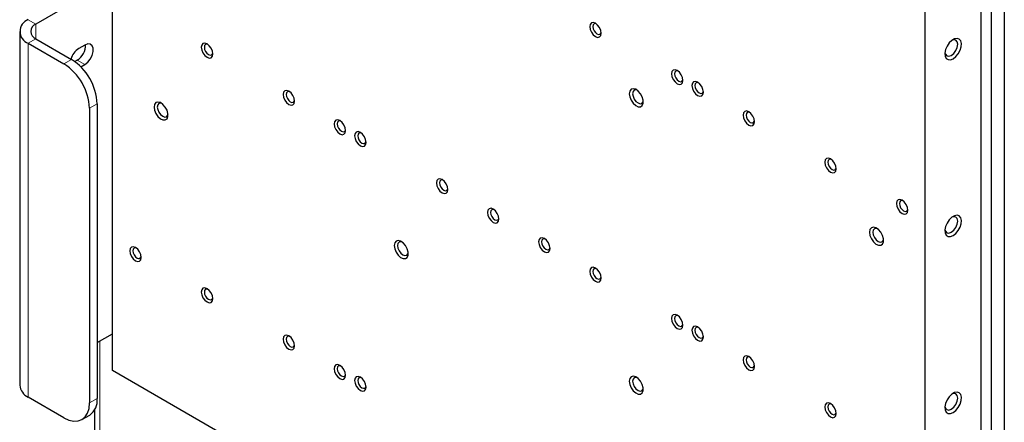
# Paper-space layout 'Blatt2' of a CAD drawing. Header units: millimetres. Extents: x 5 to 418, y 2 to 292.
# Tile 68 of 81: x 235 to 290, y 140 to 163. Entities that reach past the tile are written whole.
import ezdxf

# ---------------------------------------------------------------- set-up
doc = ezdxf.new("R2010")
doc.units = ezdxf.units.MM

psp = doc.layouts.new('Blatt2')

# ---------------------------------------------------------------- linework, layer by layer
at = {"color": 7, "linetype": 'Continuous', "lineweight": 25}
for p, q in [((240.487, 143.231), (240.487, 238.766)), ((289.136, 118.739), (289.136, 214.274)), ((289.844, 214.682), (289.844, 119.147)), ((288.571, 139.747), (288.571, 192.939)), ((285.459, 138.907), (285.459, 190.676)), ((240.487, 164.869), (236.245, 162.42)), ((235.352, 162.012), (235.352, 142.415)), ((235.821, 161.359), (237.8, 160.216)), ((236.245, 161.603), (238.225, 160.461)), ((238.96, 161.26), (238.621, 161.064)), ((238.536, 160.427), (238.398, 160.348)), ((238.737, 160.054), (238.96, 160.182)), ((239.215, 157.766), (239.215, 141.435)), ((239.639, 158.011), (239.639, 141.68)), ((239.639, 144.782), (240.487, 145.272)), ((275.984, 122.739), (240.487, 143.231)), ((237.8, 140.619), (235.821, 141.762)), ((238.8, 140.52), (239.225, 140.765)), ((239.487, 141.032), (239.487, 111.034))]:
    psp.add_line(p, q, dxfattribs=at)
at = {"color": 7, "linetype": 'Continuous', "lineweight": 18}
for p, q in [((236.245, 162.42), (235.821, 162.665)), ((236.245, 161.603), (236.245, 162.42)), ((236.245, 161.603), (235.821, 161.359)), ((235.821, 141.762), (235.821, 161.359)), ((237.8, 160.216), (238.225, 160.461)), ((238.536, 160.427), (238.96, 160.182)), ((239.639, 158.011), (239.215, 157.766)), ((239.78, 110.626), (239.78, 144.864)), ((239.215, 141.435), (239.639, 141.68))]:
    psp.add_line(p, q, dxfattribs=at)
at = {"color": 7, "linetype": 'Continuous', "lineweight": 25, "flags": 128}
for points in [[(266.898, 162.279), (266.922, 162.124), (266.991, 161.965), (267.094, 161.826), (267.216, 161.728), (267.338, 161.686), (267.441, 161.706), (267.51, 161.785), (267.534, 161.912), (267.51, 162.066), (267.441, 162.225), (267.338, 162.365), (267.216, 162.463), (267.094, 162.505), (266.991, 162.485), (266.922, 162.406), (266.898, 162.279)], [(267.262, 162.433), (267.212, 162.445), (267.136, 162.43), (267.085, 162.372), (267.068, 162.279)], [(267.068, 162.279), (267.085, 162.166), (267.136, 162.049), (267.212, 161.947), (267.301, 161.875), (267.39, 161.844), (267.466, 161.859), (267.517, 161.917), (267.531, 161.966)], [(238.96, 160.182), (239.12, 160.307), (239.26, 160.482), (239.364, 160.685), (239.42, 160.893), (239.42, 161.08), (239.364, 161.224), (239.26, 161.307), (239.12, 161.32), (238.96, 161.26)], [(245.402, 161.134), (245.426, 160.979), (245.495, 160.82), (245.598, 160.681), (245.72, 160.583), (245.842, 160.54), (245.945, 160.56), (246.014, 160.64), (246.038, 160.767), (246.014, 160.921), (245.945, 161.08), (245.842, 161.219), (245.72, 161.318), (245.598, 161.36), (245.495, 161.34), (245.426, 161.261), (245.402, 161.134)], [(245.766, 161.287), (245.716, 161.3), (245.64, 161.285), (245.589, 161.227), (245.572, 161.134)], [(287.015, 160.505), (287.164, 160.62), (287.297, 160.78), (287.4, 160.967), (287.461, 161.162), (287.473, 161.344), (287.436, 161.492), (287.353, 161.59), (287.234, 161.629), (287.091, 161.603), (286.939, 161.515), (286.796, 161.376), (286.677, 161.2), (286.594, 161.006), (286.557, 160.815), (286.57, 160.648), (286.63, 160.523), (286.733, 160.454), (286.866, 160.447), (287.015, 160.505)], [(286.909, 160.688), (287.044, 160.798), (287.159, 160.952), (287.236, 161.129), (287.263, 161.301), (287.236, 161.441), (287.159, 161.53), (287.044, 161.552), (286.959, 161.529)], [(245.572, 161.134), (245.589, 161.021), (245.64, 160.904), (245.716, 160.802), (245.805, 160.73), (245.894, 160.699), (245.97, 160.713), (246.021, 160.772), (246.035, 160.821)], [(286.559, 160.837), (286.582, 160.752), (286.659, 160.664), (286.774, 160.641), (286.909, 160.688)], [(271.423, 159.667), (271.448, 159.512), (271.517, 159.353), (271.62, 159.214), (271.742, 159.115), (271.863, 159.073), (271.967, 159.093), (272.036, 159.173), (272.06, 159.299), (272.036, 159.454), (271.967, 159.613), (271.863, 159.752), (271.742, 159.85), (271.62, 159.893), (271.517, 159.873), (271.448, 159.793), (271.423, 159.667)], [(271.787, 159.82), (271.737, 159.832), (271.661, 159.818), (271.611, 159.759), (271.593, 159.667)], [(271.593, 159.667), (271.611, 159.553), (271.661, 159.437), (271.737, 159.334), (271.826, 159.262), (271.916, 159.231), (271.991, 159.246), (272.042, 159.304), (272.057, 159.354)], [(272.555, 159.013), (272.579, 158.859), (272.648, 158.7), (272.751, 158.561), (272.873, 158.462), (272.995, 158.42), (273.098, 158.44), (273.167, 158.519), (273.191, 158.646), (273.167, 158.801), (273.098, 158.96), (272.995, 159.099), (272.873, 159.197), (272.751, 159.24), (272.648, 159.219), (272.579, 159.14), (272.555, 159.013)], [(272.919, 159.167), (272.869, 159.179), (272.793, 159.165), (272.742, 159.106), (272.724, 159.013)], [(249.927, 158.521), (249.952, 158.367), (250.021, 158.208), (250.124, 158.069), (250.246, 157.97), (250.367, 157.928), (250.471, 157.948), (250.54, 158.027), (250.564, 158.154), (250.54, 158.309), (250.471, 158.468), (250.367, 158.607), (250.246, 158.705), (250.124, 158.747), (250.021, 158.727), (249.952, 158.648), (249.927, 158.521)], [(250.291, 158.675), (250.241, 158.687), (250.165, 158.672), (250.115, 158.614), (250.097, 158.521)], [(269.09, 158.564), (269.116, 158.387), (269.191, 158.203), (269.306, 158.038), (269.443, 157.913), (269.585, 157.846), (269.713, 157.846), (269.81, 157.912), (269.861, 158.036), (269.861, 158.201), (269.81, 158.385), (269.713, 158.563), (269.585, 158.71), (269.443, 158.807), (269.306, 158.842), (269.191, 158.808), (269.116, 158.711), (269.09, 158.564)], [(269.528, 158.757), (269.457, 158.775), (269.361, 158.756), (269.296, 158.682), (269.274, 158.564)], [(272.724, 159.013), (272.742, 158.9), (272.793, 158.783), (272.869, 158.681), (272.958, 158.609), (273.047, 158.578), (273.123, 158.593), (273.173, 158.651), (273.188, 158.701)], [(242.786, 157.827), (242.812, 157.649), (242.887, 157.466), (243.001, 157.3), (243.139, 157.176), (243.281, 157.109), (243.409, 157.108), (243.505, 157.175), (243.557, 157.299), (243.557, 157.464), (243.505, 157.648), (243.409, 157.825), (243.281, 157.973), (243.139, 158.07), (243.001, 158.104), (242.887, 158.071), (242.812, 157.974), (242.786, 157.827)], [(243.224, 158.019), (243.153, 158.038), (243.056, 158.019), (242.992, 157.945), (242.969, 157.827)], [(250.097, 158.521), (250.115, 158.408), (250.165, 158.291), (250.241, 158.189), (250.33, 158.117), (250.42, 158.086), (250.495, 158.101), (250.546, 158.159), (250.56, 158.209)], [(269.274, 158.564), (269.296, 158.42), (269.361, 158.271), (269.457, 158.141), (269.571, 158.05), (269.684, 158.01), (269.781, 158.029), (269.845, 158.103), (269.865, 158.173)], [(242.969, 157.827), (242.992, 157.682), (243.056, 157.534), (243.153, 157.404), (243.266, 157.312), (243.38, 157.273), (243.476, 157.291), (243.541, 157.366), (243.56, 157.436)], [(275.383, 157.381), (275.407, 157.226), (275.476, 157.067), (275.58, 156.928), (275.701, 156.829), (275.823, 156.787), (275.926, 156.807), (275.995, 156.887), (276.02, 157.013), (275.995, 157.168), (275.926, 157.327), (275.823, 157.466), (275.701, 157.564), (275.58, 157.607), (275.476, 157.587), (275.407, 157.507), (275.383, 157.381)], [(275.747, 157.534), (275.697, 157.546), (275.621, 157.532), (275.571, 157.473), (275.553, 157.381)], [(252.756, 156.889), (252.78, 156.734), (252.849, 156.575), (252.952, 156.436), (253.074, 156.337), (253.196, 156.295), (253.299, 156.315), (253.368, 156.395), (253.392, 156.521), (253.368, 156.676), (253.299, 156.835), (253.196, 156.974), (253.074, 157.072), (252.952, 157.115), (252.849, 157.095), (252.78, 157.015), (252.756, 156.889)], [(253.12, 157.042), (253.07, 157.054), (252.994, 157.04), (252.943, 156.981), (252.926, 156.889)], [(275.553, 157.381), (275.571, 157.267), (275.621, 157.151), (275.697, 157.049), (275.786, 156.976), (275.876, 156.945), (275.951, 156.96), (276.002, 157.018), (276.016, 157.068)], [(252.926, 156.889), (252.943, 156.775), (252.994, 156.659), (253.07, 156.556), (253.159, 156.484), (253.248, 156.453), (253.324, 156.468), (253.374, 156.526), (253.389, 156.576)], [(253.887, 156.235), (253.911, 156.081), (253.98, 155.922), (254.084, 155.783), (254.205, 155.684), (254.327, 155.642), (254.43, 155.662), (254.499, 155.741), (254.524, 155.868), (254.499, 156.023), (254.43, 156.182), (254.327, 156.321), (254.205, 156.419), (254.084, 156.462), (253.98, 156.441), (253.911, 156.362), (253.887, 156.235)], [(254.251, 156.389), (254.201, 156.401), (254.125, 156.387), (254.075, 156.328), (254.057, 156.235)], [(254.057, 156.235), (254.075, 156.122), (254.125, 156.005), (254.201, 155.903), (254.29, 155.831), (254.38, 155.8), (254.455, 155.815), (254.506, 155.873), (254.52, 155.923)], [(279.909, 154.768), (279.933, 154.614), (280.002, 154.454), (280.105, 154.315), (280.227, 154.217), (280.349, 154.175), (280.452, 154.195), (280.521, 154.274), (280.545, 154.401), (280.521, 154.555), (280.452, 154.714), (280.349, 154.854), (280.227, 154.952), (280.105, 154.994), (280.002, 154.974), (279.933, 154.895), (279.909, 154.768)], [(280.273, 154.922), (280.222, 154.934), (280.147, 154.919), (280.096, 154.861), (280.078, 154.768)], [(280.078, 154.768), (280.096, 154.655), (280.147, 154.538), (280.222, 154.436), (280.312, 154.364), (280.401, 154.333), (280.477, 154.348), (280.527, 154.406), (280.542, 154.455)], [(258.413, 153.623), (258.437, 153.468), (258.506, 153.309), (258.609, 153.17), (258.731, 153.072), (258.853, 153.029), (258.956, 153.05), (259.025, 153.129), (259.049, 153.256), (259.025, 153.41), (258.956, 153.569), (258.853, 153.708), (258.731, 153.807), (258.609, 153.849), (258.506, 153.829), (258.437, 153.75), (258.413, 153.623)], [(258.777, 153.776), (258.726, 153.789), (258.651, 153.774), (258.6, 153.716), (258.582, 153.623)], [(258.582, 153.623), (258.6, 153.51), (258.651, 153.393), (258.726, 153.291), (258.816, 153.219), (258.905, 153.188), (258.981, 153.202), (259.031, 153.261), (259.046, 153.31)], [(283.868, 152.482), (283.893, 152.328), (283.962, 152.169), (284.065, 152.029), (284.187, 151.931), (284.308, 151.889), (284.412, 151.909), (284.481, 151.988), (284.505, 152.115), (284.481, 152.269), (284.412, 152.428), (284.308, 152.568), (284.187, 152.666), (284.065, 152.708), (283.962, 152.688), (283.893, 152.609), (283.868, 152.482)], [(284.232, 152.636), (284.182, 152.648), (284.107, 152.633), (284.056, 152.575), (284.038, 152.482)], [(261.241, 151.99), (261.265, 151.836), (261.334, 151.677), (261.438, 151.537), (261.559, 151.439), (261.681, 151.397), (261.784, 151.417), (261.853, 151.496), (261.877, 151.623), (261.853, 151.777), (261.784, 151.936), (261.681, 152.076), (261.559, 152.174), (261.438, 152.216), (261.334, 152.196), (261.265, 152.117), (261.241, 151.99)], [(261.605, 152.144), (261.555, 152.156), (261.479, 152.141), (261.429, 152.083), (261.411, 151.99)], [(284.038, 152.482), (284.056, 152.369), (284.107, 152.252), (284.182, 152.15), (284.272, 152.078), (284.361, 152.047), (284.437, 152.062), (284.487, 152.12), (284.502, 152.169)], [(261.411, 151.99), (261.429, 151.877), (261.479, 151.76), (261.555, 151.658), (261.644, 151.586), (261.733, 151.555), (261.809, 151.57), (261.86, 151.628), (261.874, 151.677)], [(287.015, 150.706), (287.164, 150.821), (287.297, 150.981), (287.4, 151.169), (287.461, 151.364), (287.473, 151.545), (287.436, 151.693), (287.353, 151.792), (287.234, 151.83), (287.091, 151.804), (286.939, 151.717), (286.796, 151.577), (286.677, 151.401), (286.594, 151.207), (286.557, 151.016), (286.57, 150.849), (286.63, 150.725), (286.733, 150.655), (286.866, 150.649), (287.015, 150.706)], [(286.909, 150.89), (287.044, 150.999), (287.159, 151.154), (287.236, 151.331), (287.263, 151.502), (287.236, 151.643), (287.159, 151.731), (287.044, 151.753), (286.959, 151.731)], [(282.384, 150.89), (282.41, 150.712), (282.485, 150.529), (282.599, 150.363), (282.737, 150.239), (282.879, 150.172), (283.007, 150.172), (283.103, 150.238), (283.155, 150.362), (283.155, 150.527), (283.103, 150.711), (283.007, 150.888), (282.879, 151.036), (282.737, 151.133), (282.599, 151.167), (282.485, 151.134), (282.41, 151.037), (282.384, 150.89)], [(282.822, 151.082), (282.751, 151.101), (282.654, 151.082), (282.59, 151.008), (282.567, 150.89)], [(286.559, 151.039), (286.582, 150.953), (286.659, 150.865), (286.774, 150.843), (286.909, 150.89)], [(256.079, 150.152), (256.105, 149.975), (256.181, 149.791), (256.295, 149.626), (256.432, 149.501), (256.575, 149.435), (256.702, 149.434), (256.799, 149.501), (256.85, 149.625), (256.85, 149.79), (256.799, 149.973), (256.702, 150.151), (256.575, 150.298), (256.432, 150.396), (256.295, 150.43), (256.181, 150.396), (256.105, 150.299), (256.079, 150.152)], [(264.07, 150.357), (264.094, 150.203), (264.163, 150.044), (264.266, 149.904), (264.388, 149.806), (264.509, 149.764), (264.613, 149.784), (264.682, 149.863), (264.706, 149.99), (264.682, 150.145), (264.613, 150.304), (264.509, 150.443), (264.388, 150.541), (264.266, 150.583), (264.163, 150.563), (264.094, 150.484), (264.07, 150.357)], [(264.433, 150.511), (264.383, 150.523), (264.308, 150.508), (264.257, 150.45), (264.239, 150.357)], [(282.567, 150.89), (282.59, 150.745), (282.654, 150.597), (282.751, 150.467), (282.864, 150.375), (282.978, 150.336), (283.074, 150.355), (283.139, 150.429), (283.158, 150.499)], [(241.442, 149.865), (241.466, 149.711), (241.535, 149.552), (241.639, 149.412), (241.76, 149.314), (241.882, 149.272), (241.985, 149.292), (242.054, 149.371), (242.078, 149.498), (242.054, 149.652), (241.985, 149.812), (241.882, 149.951), (241.76, 150.049), (241.639, 150.091), (241.535, 150.071), (241.466, 149.992), (241.442, 149.865)], [(241.806, 150.019), (241.756, 150.031), (241.68, 150.016), (241.63, 149.958), (241.612, 149.865)], [(241.612, 149.865), (241.63, 149.752), (241.68, 149.635), (241.756, 149.533), (241.845, 149.461), (241.934, 149.43), (242.01, 149.445), (242.061, 149.503), (242.075, 149.553)], [(256.517, 150.345), (256.446, 150.363), (256.35, 150.345), (256.286, 150.271), (256.263, 150.152)], [(256.263, 150.152), (256.286, 150.008), (256.35, 149.86), (256.446, 149.73), (256.56, 149.638), (256.674, 149.599), (256.77, 149.617), (256.834, 149.691), (256.854, 149.762)], [(264.239, 150.357), (264.257, 150.244), (264.308, 150.127), (264.383, 150.025), (264.473, 149.953), (264.562, 149.922), (264.638, 149.937), (264.688, 149.995), (264.703, 150.045)], [(266.898, 148.724), (266.922, 148.57), (266.991, 148.411), (267.094, 148.272), (267.216, 148.173), (267.338, 148.131), (267.441, 148.151), (267.51, 148.23), (267.534, 148.357), (267.51, 148.512), (267.441, 148.671), (267.338, 148.81), (267.216, 148.908), (267.094, 148.951), (266.991, 148.931), (266.922, 148.851), (266.898, 148.724)], [(267.262, 148.878), (267.212, 148.89), (267.136, 148.876), (267.085, 148.817), (267.068, 148.724)], [(267.068, 148.724), (267.085, 148.611), (267.136, 148.495), (267.212, 148.392), (267.301, 148.32), (267.39, 148.289), (267.466, 148.304), (267.517, 148.362), (267.531, 148.412)], [(245.402, 147.579), (245.426, 147.425), (245.495, 147.266), (245.598, 147.126), (245.72, 147.028), (245.842, 146.986), (245.945, 147.006), (246.014, 147.085), (246.038, 147.212), (246.014, 147.367), (245.945, 147.526), (245.842, 147.665), (245.72, 147.763), (245.598, 147.805), (245.495, 147.785), (245.426, 147.706), (245.402, 147.579)], [(245.766, 147.733), (245.716, 147.745), (245.64, 147.73), (245.589, 147.672), (245.572, 147.579)], [(245.572, 147.579), (245.589, 147.466), (245.64, 147.349), (245.716, 147.247), (245.805, 147.175), (245.894, 147.144), (245.97, 147.159), (246.021, 147.217), (246.035, 147.267)], [(271.423, 146.112), (271.448, 145.957), (271.517, 145.798), (271.62, 145.659), (271.742, 145.561), (271.863, 145.519), (271.967, 145.539), (272.036, 145.618), (272.06, 145.745), (272.036, 145.899), (271.967, 146.058), (271.863, 146.197), (271.742, 146.296), (271.62, 146.338), (271.517, 146.318), (271.448, 146.239), (271.423, 146.112)], [(271.787, 146.265), (271.737, 146.278), (271.661, 146.263), (271.611, 146.205), (271.593, 146.112)], [(271.593, 146.112), (271.611, 145.999), (271.661, 145.882), (271.737, 145.78), (271.826, 145.708), (271.916, 145.677), (271.991, 145.691), (272.042, 145.75), (272.057, 145.799)], [(272.555, 145.459), (272.579, 145.304), (272.648, 145.145), (272.751, 145.006), (272.873, 144.908), (272.995, 144.865), (273.098, 144.885), (273.167, 144.965), (273.191, 145.091), (273.167, 145.246), (273.098, 145.405), (272.995, 145.544), (272.873, 145.643), (272.751, 145.685), (272.648, 145.665), (272.579, 145.585), (272.555, 145.459)], [(272.919, 145.612), (272.869, 145.625), (272.793, 145.61), (272.742, 145.552), (272.724, 145.459)], [(249.927, 144.967), (249.952, 144.812), (250.021, 144.653), (250.124, 144.514), (250.246, 144.416), (250.367, 144.373), (250.471, 144.393), (250.54, 144.473), (250.564, 144.599), (250.54, 144.754), (250.471, 144.913), (250.367, 145.052), (250.246, 145.151), (250.124, 145.193), (250.021, 145.173), (249.952, 145.093), (249.927, 144.967)], [(250.291, 145.12), (250.241, 145.133), (250.165, 145.118), (250.115, 145.06), (250.097, 144.967)], [(250.097, 144.967), (250.115, 144.853), (250.165, 144.737), (250.241, 144.635), (250.33, 144.563), (250.42, 144.532), (250.495, 144.546), (250.546, 144.605), (250.56, 144.654)], [(272.724, 145.459), (272.742, 145.345), (272.793, 145.229), (272.869, 145.127), (272.958, 145.055), (273.047, 145.024), (273.123, 145.038), (273.173, 145.097), (273.188, 145.146)], [(275.383, 143.826), (275.407, 143.671), (275.476, 143.512), (275.58, 143.373), (275.701, 143.275), (275.823, 143.233), (275.926, 143.253), (275.995, 143.332), (276.02, 143.459), (275.995, 143.613), (275.926, 143.772), (275.823, 143.912), (275.701, 144.01), (275.58, 144.052), (275.476, 144.032), (275.407, 143.953), (275.383, 143.826)], [(275.747, 143.98), (275.697, 143.992), (275.621, 143.977), (275.571, 143.919), (275.553, 143.826)], [(252.756, 143.334), (252.78, 143.179), (252.849, 143.02), (252.952, 142.881), (253.074, 142.783), (253.196, 142.741), (253.299, 142.761), (253.368, 142.84), (253.392, 142.967), (253.368, 143.121), (253.299, 143.28), (253.196, 143.419), (253.074, 143.518), (252.952, 143.56), (252.849, 143.54), (252.78, 143.461), (252.756, 143.334)], [(253.12, 143.488), (253.07, 143.5), (252.994, 143.485), (252.943, 143.427), (252.926, 143.334)], [(252.926, 143.334), (252.943, 143.221), (252.994, 143.104), (253.07, 143.002), (253.159, 142.93), (253.248, 142.899), (253.324, 142.914), (253.374, 142.972), (253.389, 143.021)], [(275.553, 143.826), (275.571, 143.713), (275.621, 143.596), (275.697, 143.494), (275.786, 143.422), (275.876, 143.391), (275.951, 143.406), (276.002, 143.464), (276.016, 143.513)], [(253.887, 142.681), (253.911, 142.526), (253.98, 142.367), (254.084, 142.228), (254.205, 142.13), (254.327, 142.087), (254.43, 142.107), (254.499, 142.187), (254.524, 142.313), (254.499, 142.468), (254.43, 142.627), (254.327, 142.766), (254.205, 142.865), (254.084, 142.907), (253.98, 142.887), (253.911, 142.808), (253.887, 142.681)], [(254.251, 142.834), (254.201, 142.847), (254.125, 142.832), (254.075, 142.774), (254.057, 142.681)], [(269.09, 142.641), (269.116, 142.464), (269.191, 142.28), (269.306, 142.115), (269.443, 141.99), (269.585, 141.924), (269.713, 141.923), (269.81, 141.99), (269.861, 142.114), (269.861, 142.279), (269.81, 142.462), (269.713, 142.64), (269.585, 142.787), (269.443, 142.885), (269.306, 142.919), (269.191, 142.885), (269.116, 142.789), (269.09, 142.641)], [(269.528, 142.834), (269.457, 142.852), (269.361, 142.834), (269.296, 142.76), (269.274, 142.641)], [(254.057, 142.681), (254.075, 142.567), (254.125, 142.451), (254.201, 142.349), (254.29, 142.277), (254.38, 142.246), (254.455, 142.26), (254.506, 142.319), (254.52, 142.368)], [(269.274, 142.641), (269.296, 142.497), (269.361, 142.349), (269.457, 142.219), (269.571, 142.127), (269.684, 142.088), (269.781, 142.106), (269.845, 142.18), (269.865, 142.251)], [(287.015, 140.908), (287.164, 141.023), (287.297, 141.183), (287.4, 141.37), (287.461, 141.565), (287.473, 141.747), (287.436, 141.895), (287.353, 141.993), (287.234, 142.032), (287.091, 142.006), (286.939, 141.918), (286.796, 141.779), (286.677, 141.603), (286.594, 141.409), (286.557, 141.218), (286.57, 141.051), (286.63, 140.926), (286.733, 140.857), (286.866, 140.85), (287.015, 140.908)], [(286.909, 141.091), (287.044, 141.201), (287.159, 141.355), (287.236, 141.532), (287.263, 141.704), (287.236, 141.844), (287.159, 141.933), (287.044, 141.955), (286.959, 141.933)], [(237.8, 140.619), (238.076, 140.491), (238.342, 140.43), (238.586, 140.44), (238.8, 140.52), (238.976, 140.666), (239.107, 140.872), (239.188, 141.132), (239.215, 141.435)], [(279.909, 141.214), (279.933, 141.059), (280.002, 140.9), (280.105, 140.761), (280.227, 140.662), (280.349, 140.62), (280.452, 140.64), (280.521, 140.72), (280.545, 140.846), (280.521, 141.001), (280.452, 141.16), (280.349, 141.299), (280.227, 141.397), (280.105, 141.44), (280.002, 141.42), (279.933, 141.34), (279.909, 141.214)], [(280.273, 141.367), (280.222, 141.379), (280.147, 141.365), (280.096, 141.306), (280.078, 141.214)], [(280.078, 141.214), (280.096, 141.1), (280.147, 140.984), (280.222, 140.881), (280.312, 140.809), (280.401, 140.778), (280.477, 140.793), (280.527, 140.851), (280.542, 140.901)], [(286.559, 141.24), (286.582, 141.155), (286.659, 141.067), (286.774, 141.044), (286.909, 141.091)]]:
    psp.add_lwpolyline(points, dxfattribs=at)
at = {"color": 7, "linetype": 'Continuous', "lineweight": 25}
for centre, radius, start, end in [((236.068, 162.012), 0.699, 110.7834, 249.2166), ((236.4, 162.012), 0.437, 110.7834, 249.2166), ((239.186, 160.194), 1.037, 123.0243, 163.959), ((238.014, 161.265), 0.987, 301.9371, 0.9544), ((236.144, 157.626), 3.074, 2.6055, 57.3945), ((236.569, 157.871), 3.074, 2.6055, 57.3945), ((236.153, 142.495), 0.805, 185.6948, 245.6253), ((238.688, 141.559), 0.959, 304.0564, 7.2558)]:
    psp.add_arc(centre, radius, start, end, dxfattribs=at)

doc.saveas('drawing.dxf')
